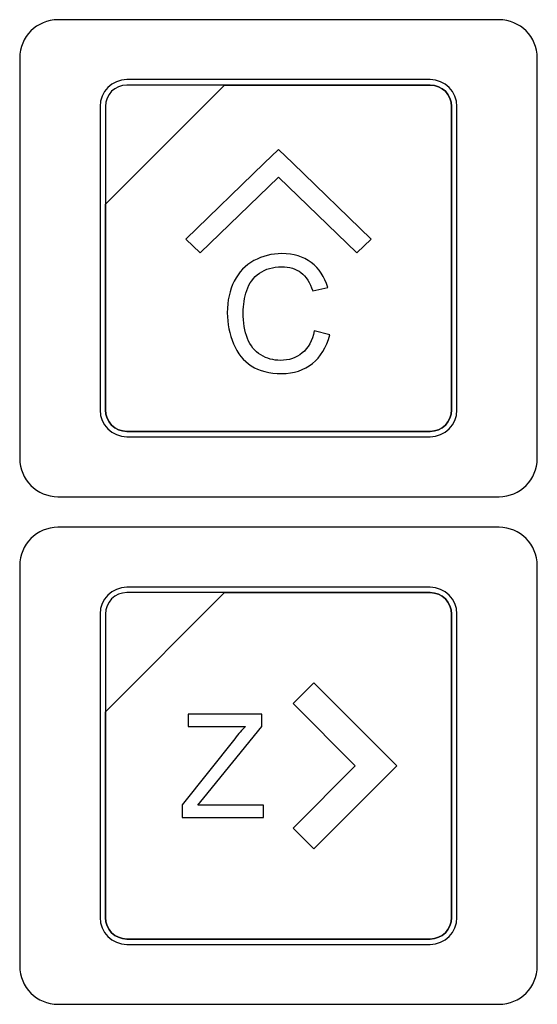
# Model space of a CAD drawing. Header units: millimetres. Extents: x 7146 to 9108, y -1574 to -663.
# Tile 18 of 256: x 7293 to 7313, y -1269 to -1230. Entities that reach past the tile are written whole.
import ezdxf

# ---------------------------------------------------------------- set-up
doc = ezdxf.new("R2010")
doc.units = ezdxf.units.MM
doc.header["$LTSCALE"] = 3

msp = doc.modelspace()

# ---------------------------------------------------------------- linework, layer by layer
at = {"linetype": 'Continuous', "lineweight": 30}
for points, knots in [([(7294.087, -1230.07), (7294.087, -1230.07), (7311.387, -1230.07), (7311.387, -1230.07), (7311.387, -1230.07), (7312.212, -1230.07), (7312.887, -1230.745), (7312.887, -1231.57), (7312.887, -1231.57), (7312.887, -1231.57), (7312.887, -1247.27), (7312.887, -1247.27), (7312.887, -1247.27), (7312.887, -1248.095), (7312.212, -1248.77), (7311.387, -1248.77), (7311.387, -1248.77), (7311.387, -1248.77), (7294.087, -1248.77), (7294.087, -1248.77), (7294.087, -1248.77), (7293.262, -1248.77), (7292.587, -1248.095), (7292.587, -1247.27), (7292.587, -1247.27), (7292.587, -1247.27), (7292.587, -1231.57), (7292.587, -1231.57), (7292.587, -1231.57), (7292.587, -1230.745), (7293.262, -1230.07), (7294.087, -1230.07)], [0, 0, 0, 0, 0.111111, 0.111111, 0.111111, 0.111111, 0.222222, 0.222222, 0.222222, 0.222222, 0.333333, 0.333333, 0.333333, 0.333333, 0.444444, 0.444444, 0.444444, 0.444444, 0.555556, 0.555556, 0.555556, 0.555556, 0.666667, 0.666667, 0.666667, 0.666667, 0.777778, 0.777778, 0.777778, 0.777778, 1, 1, 1, 1]), ([(7294.087, -1230.07), (7294.087, -1230.07), (7311.387, -1230.07), (7311.387, -1230.07), (7311.387, -1230.07), (7312.212, -1230.07), (7312.887, -1230.745), (7312.887, -1231.57), (7312.887, -1231.57), (7312.887, -1231.57), (7312.887, -1247.27), (7312.887, -1247.27), (7312.887, -1247.27), (7312.887, -1248.095), (7312.212, -1248.77), (7311.387, -1248.77), (7311.387, -1248.77), (7311.387, -1248.77), (7294.087, -1248.77), (7294.087, -1248.77), (7294.087, -1248.77), (7293.262, -1248.77), (7292.587, -1248.095), (7292.587, -1247.27), (7292.587, -1247.27), (7292.587, -1247.27), (7292.587, -1231.57), (7292.587, -1231.57), (7292.587, -1231.57), (7292.587, -1230.745), (7293.262, -1230.07), (7294.087, -1230.07)], [0, 0, 0, 0, 0.111111, 0.111111, 0.111111, 0.111111, 0.222222, 0.222222, 0.222222, 0.222222, 0.333333, 0.333333, 0.333333, 0.333333, 0.444444, 0.444444, 0.444444, 0.444444, 0.555556, 0.555556, 0.555556, 0.555556, 0.666667, 0.666667, 0.666667, 0.666667, 0.777778, 0.777778, 0.777778, 0.777778, 1, 1, 1, 1]), ([(7296.787, -1232.42), (7296.787, -1232.42), (7308.687, -1232.42), (7308.687, -1232.42), (7308.687, -1232.42), (7309.264, -1232.42), (7309.737, -1232.892), (7309.737, -1233.47), (7309.737, -1233.47), (7309.737, -1233.47), (7309.737, -1245.37), (7309.737, -1245.37), (7309.737, -1245.37), (7309.737, -1245.947), (7309.264, -1246.42), (7308.687, -1246.42), (7308.687, -1246.42), (7308.687, -1246.42), (7296.787, -1246.42), (7296.787, -1246.42), (7296.787, -1246.42), (7296.209, -1246.42), (7295.737, -1245.947), (7295.737, -1245.37), (7295.737, -1245.37), (7295.737, -1245.37), (7295.737, -1233.47), (7295.737, -1233.47), (7295.737, -1233.47), (7295.737, -1232.892), (7296.209, -1232.42), (7296.787, -1232.42)], [0, 0, 0, 0, 0.111111, 0.111111, 0.111111, 0.111111, 0.222222, 0.222222, 0.222222, 0.222222, 0.333333, 0.333333, 0.333333, 0.333333, 0.444444, 0.444444, 0.444444, 0.444444, 0.555556, 0.555556, 0.555556, 0.555556, 0.666667, 0.666667, 0.666667, 0.666667, 0.777778, 0.777778, 0.777778, 0.777778, 1, 1, 1, 1]), ([(7296.787, -1232.42), (7296.787, -1232.42), (7308.687, -1232.42), (7308.687, -1232.42), (7308.687, -1232.42), (7309.264, -1232.42), (7309.737, -1232.892), (7309.737, -1233.47), (7309.737, -1233.47), (7309.737, -1233.47), (7309.737, -1245.37), (7309.737, -1245.37), (7309.737, -1245.37), (7309.737, -1245.947), (7309.264, -1246.42), (7308.687, -1246.42), (7308.687, -1246.42), (7308.687, -1246.42), (7296.787, -1246.42), (7296.787, -1246.42), (7296.787, -1246.42), (7296.209, -1246.42), (7295.737, -1245.947), (7295.737, -1245.37), (7295.737, -1245.37), (7295.737, -1245.37), (7295.737, -1233.47), (7295.737, -1233.47), (7295.737, -1233.47), (7295.737, -1232.892), (7296.209, -1232.42), (7296.787, -1232.42)], [0, 0, 0, 0, 0.111111, 0.111111, 0.111111, 0.111111, 0.222222, 0.222222, 0.222222, 0.222222, 0.333333, 0.333333, 0.333333, 0.333333, 0.444444, 0.444444, 0.444444, 0.444444, 0.555556, 0.555556, 0.555556, 0.555556, 0.666667, 0.666667, 0.666667, 0.666667, 0.777778, 0.777778, 0.777778, 0.777778, 1, 1, 1, 1]), ([(7296.787, -1232.42), (7296.787, -1232.42), (7308.687, -1232.42), (7308.687, -1232.42), (7308.687, -1232.42), (7309.264, -1232.42), (7309.737, -1232.892), (7309.737, -1233.47), (7309.737, -1233.47), (7309.737, -1233.47), (7309.737, -1245.37), (7309.737, -1245.37), (7309.737, -1245.37), (7309.737, -1245.947), (7309.264, -1246.42), (7308.687, -1246.42), (7308.687, -1246.42), (7308.687, -1246.42), (7296.787, -1246.42), (7296.787, -1246.42), (7296.787, -1246.42), (7296.209, -1246.42), (7295.737, -1245.947), (7295.737, -1245.37), (7295.737, -1245.37), (7295.737, -1245.37), (7295.737, -1233.47), (7295.737, -1233.47), (7295.737, -1233.47), (7295.737, -1232.892), (7296.209, -1232.42), (7296.787, -1232.42)], [0, 0, 0, 0, 0.111111, 0.111111, 0.111111, 0.111111, 0.222222, 0.222222, 0.222222, 0.222222, 0.333333, 0.333333, 0.333333, 0.333333, 0.444444, 0.444444, 0.444444, 0.444444, 0.555556, 0.555556, 0.555556, 0.555556, 0.666667, 0.666667, 0.666667, 0.666667, 0.777778, 0.777778, 0.777778, 0.777778, 1, 1, 1, 1]), ([(7296.787, -1232.42), (7296.787, -1232.42), (7308.687, -1232.42), (7308.687, -1232.42), (7308.687, -1232.42), (7309.264, -1232.42), (7309.737, -1232.892), (7309.737, -1233.47), (7309.737, -1233.47), (7309.737, -1233.47), (7309.737, -1245.37), (7309.737, -1245.37), (7309.737, -1245.37), (7309.737, -1245.947), (7309.264, -1246.42), (7308.687, -1246.42), (7308.687, -1246.42), (7308.687, -1246.42), (7296.787, -1246.42), (7296.787, -1246.42), (7296.787, -1246.42), (7296.209, -1246.42), (7295.737, -1245.947), (7295.737, -1245.37), (7295.737, -1245.37), (7295.737, -1245.37), (7295.737, -1233.47), (7295.737, -1233.47), (7295.737, -1233.47), (7295.737, -1232.892), (7296.209, -1232.42), (7296.787, -1232.42)], [0, 0, 0, 0, 0.111111, 0.111111, 0.111111, 0.111111, 0.222222, 0.222222, 0.222222, 0.222222, 0.333333, 0.333333, 0.333333, 0.333333, 0.444444, 0.444444, 0.444444, 0.444444, 0.555556, 0.555556, 0.555556, 0.555556, 0.666667, 0.666667, 0.666667, 0.666667, 0.777778, 0.777778, 0.777778, 0.777778, 1, 1, 1, 1]), ([(7296.787, -1232.63), (7296.787, -1232.63), (7300.618, -1232.63), (7300.618, -1232.63), (7300.618, -1232.63), (7300.618, -1232.63), (7295.947, -1237.3), (7295.947, -1237.3), (7295.947, -1237.3), (7295.947, -1237.3), (7295.947, -1233.47), (7295.947, -1233.47), (7295.947, -1233.47), (7295.947, -1233.008), (7296.325, -1232.63), (7296.787, -1232.63)], [0, 0, 0, 0, 0.2, 0.2, 0.2, 0.2, 0.4, 0.4, 0.4, 0.4, 0.6, 0.6, 0.6, 0.6, 1, 1, 1, 1]), ([(7300.618, -1232.63), (7300.618, -1232.63), (7300.63, -1232.63), (7300.63, -1232.63), (7300.63, -1232.63), (7300.63, -1232.63), (7308.687, -1232.63), (7308.687, -1232.63), (7308.687, -1232.63), (7309.149, -1232.63), (7309.527, -1233.008), (7309.527, -1233.47), (7309.527, -1233.47), (7309.527, -1233.47), (7309.527, -1245.37), (7309.527, -1245.37), (7309.527, -1245.37), (7309.527, -1245.832), (7309.149, -1246.21), (7308.687, -1246.21), (7308.687, -1246.21), (7308.687, -1246.21), (7296.787, -1246.21), (7296.787, -1246.21), (7296.787, -1246.21), (7296.325, -1246.21), (7295.947, -1245.832), (7295.947, -1245.37), (7295.947, -1245.37), (7295.947, -1245.37), (7295.947, -1237.39), (7295.947, -1237.39), (7295.947, -1237.39), (7295.947, -1237.39), (7295.947, -1237.3), (7295.947, -1237.3), (7295.947, -1237.3), (7295.947, -1237.3), (7300.618, -1232.63), (7300.618, -1232.63)], [0, 0, 0, 0, 0.090909, 0.090909, 0.090909, 0.090909, 0.181818, 0.181818, 0.181818, 0.181818, 0.272727, 0.272727, 0.272727, 0.272727, 0.363636, 0.363636, 0.363636, 0.363636, 0.454545, 0.454545, 0.454545, 0.454545, 0.545455, 0.545455, 0.545455, 0.545455, 0.636364, 0.636364, 0.636364, 0.636364, 0.727273, 0.727273, 0.727273, 0.727273, 0.818182, 0.818182, 0.818182, 0.818182, 1, 1, 1, 1]), ([(7309.527, -1245.37), (7309.527, -1245.37), (7309.527, -1233.47), (7309.527, -1233.47), (7309.527, -1233.47), (7309.527, -1233.008), (7309.149, -1232.63), (7308.687, -1232.63), (7308.687, -1232.63), (7308.687, -1232.63), (7300.63, -1232.63), (7300.63, -1232.63), (7300.63, -1232.63), (7300.63, -1232.63), (7300.618, -1232.63), (7300.618, -1232.63), (7300.618, -1232.63), (7300.618, -1232.63), (7295.947, -1237.3), (7295.947, -1237.3), (7295.947, -1237.3), (7295.947, -1237.3), (7295.947, -1237.39), (7295.947, -1237.39), (7295.947, -1237.39), (7295.947, -1237.39), (7295.947, -1245.37), (7295.947, -1245.37), (7295.947, -1245.37), (7295.947, -1245.832), (7296.325, -1246.21), (7296.787, -1246.21), (7296.787, -1246.21), (7296.787, -1246.21), (7308.687, -1246.21), (7308.687, -1246.21), (7308.687, -1246.21), (7309.149, -1246.21), (7309.527, -1245.832), (7309.527, -1245.37)], [0, 0, 0, 0, 0.090909, 0.090909, 0.090909, 0.090909, 0.181818, 0.181818, 0.181818, 0.181818, 0.272727, 0.272727, 0.272727, 0.272727, 0.363636, 0.363636, 0.363636, 0.363636, 0.454545, 0.454545, 0.454545, 0.454545, 0.545455, 0.545455, 0.545455, 0.545455, 0.636364, 0.636364, 0.636364, 0.636364, 0.727273, 0.727273, 0.727273, 0.727273, 0.818182, 0.818182, 0.818182, 0.818182, 1, 1, 1, 1]), ([(7296.787, -1232.63), (7296.787, -1232.63), (7300.618, -1232.63), (7300.618, -1232.63), (7300.618, -1232.63), (7300.618, -1232.63), (7295.947, -1237.3), (7295.947, -1237.3), (7295.947, -1237.3), (7295.947, -1237.3), (7295.947, -1233.47), (7295.947, -1233.47), (7295.947, -1233.47), (7295.947, -1233.008), (7296.325, -1232.63), (7296.787, -1232.63)], [0, 0, 0, 0, 0.2, 0.2, 0.2, 0.2, 0.4, 0.4, 0.4, 0.4, 0.6, 0.6, 0.6, 0.6, 1, 1, 1, 1]), ([(7300.618, -1232.63), (7300.618, -1232.63), (7300.63, -1232.63), (7300.63, -1232.63), (7300.63, -1232.63), (7300.63, -1232.63), (7308.687, -1232.63), (7308.687, -1232.63), (7308.687, -1232.63), (7309.149, -1232.63), (7309.527, -1233.008), (7309.527, -1233.47), (7309.527, -1233.47), (7309.527, -1233.47), (7309.527, -1245.37), (7309.527, -1245.37), (7309.527, -1245.37), (7309.527, -1245.832), (7309.149, -1246.21), (7308.687, -1246.21), (7308.687, -1246.21), (7308.687, -1246.21), (7296.787, -1246.21), (7296.787, -1246.21), (7296.787, -1246.21), (7296.325, -1246.21), (7295.947, -1245.832), (7295.947, -1245.37), (7295.947, -1245.37), (7295.947, -1245.37), (7295.947, -1237.39), (7295.947, -1237.39), (7295.947, -1237.39), (7295.947, -1237.39), (7295.947, -1237.3), (7295.947, -1237.3), (7295.947, -1237.3), (7295.947, -1237.3), (7300.618, -1232.63), (7300.618, -1232.63)], [0, 0, 0, 0, 0.090909, 0.090909, 0.090909, 0.090909, 0.181818, 0.181818, 0.181818, 0.181818, 0.272727, 0.272727, 0.272727, 0.272727, 0.363636, 0.363636, 0.363636, 0.363636, 0.454545, 0.454545, 0.454545, 0.454545, 0.545455, 0.545455, 0.545455, 0.545455, 0.636364, 0.636364, 0.636364, 0.636364, 0.727273, 0.727273, 0.727273, 0.727273, 0.818182, 0.818182, 0.818182, 0.818182, 1, 1, 1, 1]), ([(7309.527, -1245.37), (7309.527, -1245.37), (7309.527, -1233.47), (7309.527, -1233.47), (7309.527, -1233.47), (7309.527, -1233.008), (7309.149, -1232.63), (7308.687, -1232.63), (7308.687, -1232.63), (7308.687, -1232.63), (7300.63, -1232.63), (7300.63, -1232.63), (7300.63, -1232.63), (7300.63, -1232.63), (7300.618, -1232.63), (7300.618, -1232.63), (7300.618, -1232.63), (7300.618, -1232.63), (7295.947, -1237.3), (7295.947, -1237.3), (7295.947, -1237.3), (7295.947, -1237.3), (7295.947, -1237.39), (7295.947, -1237.39), (7295.947, -1237.39), (7295.947, -1237.39), (7295.947, -1245.37), (7295.947, -1245.37), (7295.947, -1245.37), (7295.947, -1245.832), (7296.325, -1246.21), (7296.787, -1246.21), (7296.787, -1246.21), (7296.787, -1246.21), (7308.687, -1246.21), (7308.687, -1246.21), (7308.687, -1246.21), (7309.149, -1246.21), (7309.527, -1245.832), (7309.527, -1245.37)], [0, 0, 0, 0, 0.090909, 0.090909, 0.090909, 0.090909, 0.181818, 0.181818, 0.181818, 0.181818, 0.272727, 0.272727, 0.272727, 0.272727, 0.363636, 0.363636, 0.363636, 0.363636, 0.454545, 0.454545, 0.454545, 0.454545, 0.545455, 0.545455, 0.545455, 0.545455, 0.636364, 0.636364, 0.636364, 0.636364, 0.727273, 0.727273, 0.727273, 0.727273, 0.818182, 0.818182, 0.818182, 0.818182, 1, 1, 1, 1]), ([(7296.787, -1232.63), (7296.787, -1232.63), (7300.618, -1232.63), (7300.618, -1232.63), (7300.618, -1232.63), (7300.618, -1232.63), (7295.947, -1237.3), (7295.947, -1237.3), (7295.947, -1237.3), (7295.947, -1237.3), (7295.947, -1233.47), (7295.947, -1233.47), (7295.947, -1233.47), (7295.947, -1233.008), (7296.325, -1232.63), (7296.787, -1232.63)], [0, 0, 0, 0, 0.2, 0.2, 0.2, 0.2, 0.4, 0.4, 0.4, 0.4, 0.6, 0.6, 0.6, 0.6, 1, 1, 1, 1]), ([(7300.618, -1232.63), (7300.618, -1232.63), (7300.63, -1232.63), (7300.63, -1232.63), (7300.63, -1232.63), (7300.63, -1232.63), (7308.687, -1232.63), (7308.687, -1232.63), (7308.687, -1232.63), (7309.149, -1232.63), (7309.527, -1233.008), (7309.527, -1233.47), (7309.527, -1233.47), (7309.527, -1233.47), (7309.527, -1245.37), (7309.527, -1245.37), (7309.527, -1245.37), (7309.527, -1245.832), (7309.149, -1246.21), (7308.687, -1246.21), (7308.687, -1246.21), (7308.687, -1246.21), (7296.787, -1246.21), (7296.787, -1246.21), (7296.787, -1246.21), (7296.325, -1246.21), (7295.947, -1245.832), (7295.947, -1245.37), (7295.947, -1245.37), (7295.947, -1245.37), (7295.947, -1237.39), (7295.947, -1237.39), (7295.947, -1237.39), (7295.947, -1237.39), (7295.947, -1237.3), (7295.947, -1237.3), (7295.947, -1237.3), (7295.947, -1237.3), (7300.618, -1232.63), (7300.618, -1232.63)], [0, 0, 0, 0, 0.090909, 0.090909, 0.090909, 0.090909, 0.181818, 0.181818, 0.181818, 0.181818, 0.272727, 0.272727, 0.272727, 0.272727, 0.363636, 0.363636, 0.363636, 0.363636, 0.454545, 0.454545, 0.454545, 0.454545, 0.545455, 0.545455, 0.545455, 0.545455, 0.636364, 0.636364, 0.636364, 0.636364, 0.727273, 0.727273, 0.727273, 0.727273, 0.818182, 0.818182, 0.818182, 0.818182, 1, 1, 1, 1]), ([(7309.527, -1245.37), (7309.527, -1245.37), (7309.527, -1233.47), (7309.527, -1233.47), (7309.527, -1233.47), (7309.527, -1233.008), (7309.149, -1232.63), (7308.687, -1232.63), (7308.687, -1232.63), (7308.687, -1232.63), (7300.63, -1232.63), (7300.63, -1232.63), (7300.63, -1232.63), (7300.63, -1232.63), (7300.618, -1232.63), (7300.618, -1232.63), (7300.618, -1232.63), (7300.618, -1232.63), (7295.947, -1237.3), (7295.947, -1237.3), (7295.947, -1237.3), (7295.947, -1237.3), (7295.947, -1237.39), (7295.947, -1237.39), (7295.947, -1237.39), (7295.947, -1237.39), (7295.947, -1245.37), (7295.947, -1245.37), (7295.947, -1245.37), (7295.947, -1245.832), (7296.325, -1246.21), (7296.787, -1246.21), (7296.787, -1246.21), (7296.787, -1246.21), (7308.687, -1246.21), (7308.687, -1246.21), (7308.687, -1246.21), (7309.149, -1246.21), (7309.527, -1245.832), (7309.527, -1245.37)], [0, 0, 0, 0, 0.090909, 0.090909, 0.090909, 0.090909, 0.181818, 0.181818, 0.181818, 0.181818, 0.272727, 0.272727, 0.272727, 0.272727, 0.363636, 0.363636, 0.363636, 0.363636, 0.454545, 0.454545, 0.454545, 0.454545, 0.545455, 0.545455, 0.545455, 0.545455, 0.636364, 0.636364, 0.636364, 0.636364, 0.727273, 0.727273, 0.727273, 0.727273, 0.818182, 0.818182, 0.818182, 0.818182, 1, 1, 1, 1]), ([(7296.787, -1232.63), (7296.787, -1232.63), (7300.618, -1232.63), (7300.618, -1232.63), (7300.618, -1232.63), (7300.618, -1232.63), (7295.947, -1237.3), (7295.947, -1237.3), (7295.947, -1237.3), (7295.947, -1237.3), (7295.947, -1233.47), (7295.947, -1233.47), (7295.947, -1233.47), (7295.947, -1233.008), (7296.325, -1232.63), (7296.787, -1232.63)], [0, 0, 0, 0, 0.2, 0.2, 0.2, 0.2, 0.4, 0.4, 0.4, 0.4, 0.6, 0.6, 0.6, 0.6, 1, 1, 1, 1]), ([(7300.618, -1232.63), (7300.618, -1232.63), (7300.63, -1232.63), (7300.63, -1232.63), (7300.63, -1232.63), (7300.63, -1232.63), (7308.687, -1232.63), (7308.687, -1232.63), (7308.687, -1232.63), (7309.149, -1232.63), (7309.527, -1233.008), (7309.527, -1233.47), (7309.527, -1233.47), (7309.527, -1233.47), (7309.527, -1245.37), (7309.527, -1245.37), (7309.527, -1245.37), (7309.527, -1245.832), (7309.149, -1246.21), (7308.687, -1246.21), (7308.687, -1246.21), (7308.687, -1246.21), (7296.787, -1246.21), (7296.787, -1246.21), (7296.787, -1246.21), (7296.325, -1246.21), (7295.947, -1245.832), (7295.947, -1245.37), (7295.947, -1245.37), (7295.947, -1245.37), (7295.947, -1237.39), (7295.947, -1237.39), (7295.947, -1237.39), (7295.947, -1237.39), (7295.947, -1237.3), (7295.947, -1237.3), (7295.947, -1237.3), (7295.947, -1237.3), (7300.618, -1232.63), (7300.618, -1232.63)], [0, 0, 0, 0, 0.090909, 0.090909, 0.090909, 0.090909, 0.181818, 0.181818, 0.181818, 0.181818, 0.272727, 0.272727, 0.272727, 0.272727, 0.363636, 0.363636, 0.363636, 0.363636, 0.454545, 0.454545, 0.454545, 0.454545, 0.545455, 0.545455, 0.545455, 0.545455, 0.636364, 0.636364, 0.636364, 0.636364, 0.727273, 0.727273, 0.727273, 0.727273, 0.818182, 0.818182, 0.818182, 0.818182, 1, 1, 1, 1]), ([(7309.527, -1245.37), (7309.527, -1245.37), (7309.527, -1233.47), (7309.527, -1233.47), (7309.527, -1233.47), (7309.527, -1233.008), (7309.149, -1232.63), (7308.687, -1232.63), (7308.687, -1232.63), (7308.687, -1232.63), (7300.63, -1232.63), (7300.63, -1232.63), (7300.63, -1232.63), (7300.63, -1232.63), (7300.618, -1232.63), (7300.618, -1232.63), (7300.618, -1232.63), (7300.618, -1232.63), (7295.947, -1237.3), (7295.947, -1237.3), (7295.947, -1237.3), (7295.947, -1237.3), (7295.947, -1237.39), (7295.947, -1237.39), (7295.947, -1237.39), (7295.947, -1237.39), (7295.947, -1245.37), (7295.947, -1245.37), (7295.947, -1245.37), (7295.947, -1245.832), (7296.325, -1246.21), (7296.787, -1246.21), (7296.787, -1246.21), (7296.787, -1246.21), (7308.687, -1246.21), (7308.687, -1246.21), (7308.687, -1246.21), (7309.149, -1246.21), (7309.527, -1245.832), (7309.527, -1245.37)], [0, 0, 0, 0, 0.090909, 0.090909, 0.090909, 0.090909, 0.181818, 0.181818, 0.181818, 0.181818, 0.272727, 0.272727, 0.272727, 0.272727, 0.363636, 0.363636, 0.363636, 0.363636, 0.454545, 0.454545, 0.454545, 0.454545, 0.545455, 0.545455, 0.545455, 0.545455, 0.636364, 0.636364, 0.636364, 0.636364, 0.727273, 0.727273, 0.727273, 0.727273, 0.818182, 0.818182, 0.818182, 0.818182, 1, 1, 1, 1]), ([(7299.667, -1239.215), (7299.667, -1239.215), (7302.737, -1236.24), (7302.737, -1236.24), (7302.737, -1236.24), (7302.737, -1236.24), (7305.807, -1239.215), (7305.807, -1239.215), (7305.807, -1239.215), (7305.807, -1239.215), (7306.367, -1238.672), (7306.367, -1238.672), (7306.367, -1238.672), (7306.367, -1238.672), (7303.297, -1235.698), (7303.297, -1235.698), (7303.297, -1235.698), (7303.297, -1235.698), (7303.297, -1235.697), (7303.297, -1235.697), (7303.297, -1235.697), (7303.297, -1235.697), (7302.737, -1235.155), (7302.737, -1235.155), (7302.737, -1235.155), (7302.737, -1235.155), (7302.737, -1235.155), (7302.737, -1235.155), (7302.737, -1235.155), (7302.737, -1235.155), (7302.737, -1235.155), (7302.737, -1235.155), (7302.737, -1235.155), (7302.737, -1235.155), (7302.177, -1235.697), (7302.177, -1235.697), (7302.177, -1235.697), (7302.177, -1235.697), (7302.177, -1235.698), (7302.177, -1235.698), (7302.177, -1235.698), (7302.177, -1235.698), (7299.107, -1238.672), (7299.107, -1238.672), (7299.107, -1238.672), (7299.107, -1238.672), (7299.667, -1239.215), (7299.667, -1239.215)], [0, 0, 0, 0, 0.076923, 0.076923, 0.076923, 0.076923, 0.153846, 0.153846, 0.153846, 0.153846, 0.230769, 0.230769, 0.230769, 0.230769, 0.307692, 0.307692, 0.307692, 0.307692, 0.384615, 0.384615, 0.384615, 0.384615, 0.461538, 0.461538, 0.461538, 0.461538, 0.538462, 0.538462, 0.538462, 0.538462, 0.615385, 0.615385, 0.615385, 0.615385, 0.692308, 0.692308, 0.692308, 0.692308, 0.769231, 0.769231, 0.769231, 0.769231, 0.846154, 0.846154, 0.846154, 0.846154, 1, 1, 1, 1]), ([(7304.14, -1242.27), (7304.14, -1242.27), (7304.744, -1242.423), (7304.744, -1242.423), (7304.744, -1242.423), (7304.618, -1242.917), (7304.391, -1243.292), (7304.064, -1243.552), (7304.064, -1243.552), (7303.737, -1243.811), (7303.337, -1243.941), (7302.864, -1243.941), (7302.864, -1243.941), (7302.375, -1243.941), (7301.977, -1243.842), (7301.67, -1243.642), (7301.67, -1243.642), (7301.363, -1243.443), (7301.131, -1243.154), (7300.971, -1242.776), (7300.971, -1242.776), (7300.811, -1242.397), (7300.73, -1241.992), (7300.73, -1241.558), (7300.73, -1241.558), (7300.73, -1241.085), (7300.82, -1240.672), (7301.001, -1240.32), (7301.001, -1240.32), (7301.182, -1239.967), (7301.44, -1239.699), (7301.773, -1239.516), (7301.773, -1239.516), (7302.106, -1239.333), (7302.474, -1239.242), (7302.874, -1239.242), (7302.874, -1239.242), (7303.329, -1239.242), (7303.711, -1239.358), (7304.02, -1239.589), (7304.02, -1239.589), (7304.33, -1239.821), (7304.546, -1240.146), (7304.667, -1240.565), (7304.667, -1240.565), (7304.667, -1240.565), (7304.077, -1240.705), (7304.077, -1240.705), (7304.077, -1240.705), (7303.972, -1240.375), (7303.819, -1240.133), (7303.619, -1239.983), (7303.619, -1239.983), (7303.419, -1239.832), (7303.167, -1239.757), (7302.863, -1239.757), (7302.863, -1239.757), (7302.515, -1239.757), (7302.223, -1239.84), (7301.989, -1240.007), (7301.989, -1240.007), (7301.755, -1240.175), (7301.59, -1240.4), (7301.496, -1240.682), (7301.496, -1240.682), (7301.4, -1240.964), (7301.353, -1241.255), (7301.353, -1241.555), (7301.353, -1241.555), (7301.353, -1241.941), (7301.409, -1242.279), (7301.521, -1242.566), (7301.521, -1242.566), (7301.633, -1242.855), (7301.808, -1243.07), (7302.045, -1243.213), (7302.045, -1243.213), (7302.282, -1243.356), (7302.538, -1243.427), (7302.814, -1243.427), (7302.814, -1243.427), (7303.151, -1243.427), (7303.434, -1243.33), (7303.667, -1243.136), (7303.667, -1243.136), (7303.9, -1242.941), (7304.058, -1242.653), (7304.14, -1242.27)], [0, 0, 0, 0, 0.043478, 0.043478, 0.043478, 0.043478, 0.086957, 0.086957, 0.086957, 0.086957, 0.130435, 0.130435, 0.130435, 0.130435, 0.173913, 0.173913, 0.173913, 0.173913, 0.217391, 0.217391, 0.217391, 0.217391, 0.26087, 0.26087, 0.26087, 0.26087, 0.304348, 0.304348, 0.304348, 0.304348, 0.347826, 0.347826, 0.347826, 0.347826, 0.391304, 0.391304, 0.391304, 0.391304, 0.434783, 0.434783, 0.434783, 0.434783, 0.478261, 0.478261, 0.478261, 0.478261, 0.521739, 0.521739, 0.521739, 0.521739, 0.565217, 0.565217, 0.565217, 0.565217, 0.608696, 0.608696, 0.608696, 0.608696, 0.652174, 0.652174, 0.652174, 0.652174, 0.695652, 0.695652, 0.695652, 0.695652, 0.73913, 0.73913, 0.73913, 0.73913, 0.782609, 0.782609, 0.782609, 0.782609, 0.826087, 0.826087, 0.826087, 0.826087, 0.869565, 0.869565, 0.869565, 0.869565, 0.913043, 0.913043, 0.913043, 0.913043, 1, 1, 1, 1]), ([(7294.087, -1249.97), (7294.087, -1249.97), (7311.387, -1249.97), (7311.387, -1249.97), (7311.387, -1249.97), (7312.212, -1249.97), (7312.887, -1250.645), (7312.887, -1251.47), (7312.887, -1251.47), (7312.887, -1251.47), (7312.887, -1267.17), (7312.887, -1267.17), (7312.887, -1267.17), (7312.887, -1267.995), (7312.212, -1268.67), (7311.387, -1268.67), (7311.387, -1268.67), (7311.387, -1268.67), (7294.087, -1268.67), (7294.087, -1268.67), (7294.087, -1268.67), (7293.262, -1268.67), (7292.587, -1267.995), (7292.587, -1267.17), (7292.587, -1267.17), (7292.587, -1267.17), (7292.587, -1251.47), (7292.587, -1251.47), (7292.587, -1251.47), (7292.587, -1250.645), (7293.262, -1249.97), (7294.087, -1249.97)], [0, 0, 0, 0, 0.111111, 0.111111, 0.111111, 0.111111, 0.222222, 0.222222, 0.222222, 0.222222, 0.333333, 0.333333, 0.333333, 0.333333, 0.444444, 0.444444, 0.444444, 0.444444, 0.555556, 0.555556, 0.555556, 0.555556, 0.666667, 0.666667, 0.666667, 0.666667, 0.777778, 0.777778, 0.777778, 0.777778, 1, 1, 1, 1]), ([(7294.087, -1249.97), (7294.087, -1249.97), (7311.387, -1249.97), (7311.387, -1249.97), (7311.387, -1249.97), (7312.212, -1249.97), (7312.887, -1250.645), (7312.887, -1251.47), (7312.887, -1251.47), (7312.887, -1251.47), (7312.887, -1267.17), (7312.887, -1267.17), (7312.887, -1267.17), (7312.887, -1267.995), (7312.212, -1268.67), (7311.387, -1268.67), (7311.387, -1268.67), (7311.387, -1268.67), (7294.087, -1268.67), (7294.087, -1268.67), (7294.087, -1268.67), (7293.262, -1268.67), (7292.587, -1267.995), (7292.587, -1267.17), (7292.587, -1267.17), (7292.587, -1267.17), (7292.587, -1251.47), (7292.587, -1251.47), (7292.587, -1251.47), (7292.587, -1250.645), (7293.262, -1249.97), (7294.087, -1249.97)], [0, 0, 0, 0, 0.111111, 0.111111, 0.111111, 0.111111, 0.222222, 0.222222, 0.222222, 0.222222, 0.333333, 0.333333, 0.333333, 0.333333, 0.444444, 0.444444, 0.444444, 0.444444, 0.555556, 0.555556, 0.555556, 0.555556, 0.666667, 0.666667, 0.666667, 0.666667, 0.777778, 0.777778, 0.777778, 0.777778, 1, 1, 1, 1]), ([(7296.787, -1252.32), (7296.787, -1252.32), (7308.687, -1252.32), (7308.687, -1252.32), (7308.687, -1252.32), (7309.264, -1252.32), (7309.737, -1252.792), (7309.737, -1253.37), (7309.737, -1253.37), (7309.737, -1253.37), (7309.737, -1265.27), (7309.737, -1265.27), (7309.737, -1265.27), (7309.737, -1265.847), (7309.264, -1266.32), (7308.687, -1266.32), (7308.687, -1266.32), (7308.687, -1266.32), (7296.787, -1266.32), (7296.787, -1266.32), (7296.787, -1266.32), (7296.209, -1266.32), (7295.737, -1265.847), (7295.737, -1265.27), (7295.737, -1265.27), (7295.737, -1265.27), (7295.737, -1253.37), (7295.737, -1253.37), (7295.737, -1253.37), (7295.737, -1252.792), (7296.209, -1252.32), (7296.787, -1252.32)], [0, 0, 0, 0, 0.111111, 0.111111, 0.111111, 0.111111, 0.222222, 0.222222, 0.222222, 0.222222, 0.333333, 0.333333, 0.333333, 0.333333, 0.444444, 0.444444, 0.444444, 0.444444, 0.555556, 0.555556, 0.555556, 0.555556, 0.666667, 0.666667, 0.666667, 0.666667, 0.777778, 0.777778, 0.777778, 0.777778, 1, 1, 1, 1]), ([(7296.787, -1252.32), (7296.787, -1252.32), (7308.687, -1252.32), (7308.687, -1252.32), (7308.687, -1252.32), (7309.264, -1252.32), (7309.737, -1252.792), (7309.737, -1253.37), (7309.737, -1253.37), (7309.737, -1253.37), (7309.737, -1265.27), (7309.737, -1265.27), (7309.737, -1265.27), (7309.737, -1265.847), (7309.264, -1266.32), (7308.687, -1266.32), (7308.687, -1266.32), (7308.687, -1266.32), (7296.787, -1266.32), (7296.787, -1266.32), (7296.787, -1266.32), (7296.209, -1266.32), (7295.737, -1265.847), (7295.737, -1265.27), (7295.737, -1265.27), (7295.737, -1265.27), (7295.737, -1253.37), (7295.737, -1253.37), (7295.737, -1253.37), (7295.737, -1252.792), (7296.209, -1252.32), (7296.787, -1252.32)], [0, 0, 0, 0, 0.111111, 0.111111, 0.111111, 0.111111, 0.222222, 0.222222, 0.222222, 0.222222, 0.333333, 0.333333, 0.333333, 0.333333, 0.444444, 0.444444, 0.444444, 0.444444, 0.555556, 0.555556, 0.555556, 0.555556, 0.666667, 0.666667, 0.666667, 0.666667, 0.777778, 0.777778, 0.777778, 0.777778, 1, 1, 1, 1]), ([(7296.787, -1252.32), (7296.787, -1252.32), (7308.687, -1252.32), (7308.687, -1252.32), (7308.687, -1252.32), (7309.264, -1252.32), (7309.737, -1252.792), (7309.737, -1253.37), (7309.737, -1253.37), (7309.737, -1253.37), (7309.737, -1265.27), (7309.737, -1265.27), (7309.737, -1265.27), (7309.737, -1265.847), (7309.264, -1266.32), (7308.687, -1266.32), (7308.687, -1266.32), (7308.687, -1266.32), (7296.787, -1266.32), (7296.787, -1266.32), (7296.787, -1266.32), (7296.209, -1266.32), (7295.737, -1265.847), (7295.737, -1265.27), (7295.737, -1265.27), (7295.737, -1265.27), (7295.737, -1253.37), (7295.737, -1253.37), (7295.737, -1253.37), (7295.737, -1252.792), (7296.209, -1252.32), (7296.787, -1252.32)], [0, 0, 0, 0, 0.111111, 0.111111, 0.111111, 0.111111, 0.222222, 0.222222, 0.222222, 0.222222, 0.333333, 0.333333, 0.333333, 0.333333, 0.444444, 0.444444, 0.444444, 0.444444, 0.555556, 0.555556, 0.555556, 0.555556, 0.666667, 0.666667, 0.666667, 0.666667, 0.777778, 0.777778, 0.777778, 0.777778, 1, 1, 1, 1]), ([(7296.787, -1252.32), (7296.787, -1252.32), (7308.687, -1252.32), (7308.687, -1252.32), (7308.687, -1252.32), (7309.264, -1252.32), (7309.737, -1252.792), (7309.737, -1253.37), (7309.737, -1253.37), (7309.737, -1253.37), (7309.737, -1265.27), (7309.737, -1265.27), (7309.737, -1265.27), (7309.737, -1265.847), (7309.264, -1266.32), (7308.687, -1266.32), (7308.687, -1266.32), (7308.687, -1266.32), (7296.787, -1266.32), (7296.787, -1266.32), (7296.787, -1266.32), (7296.209, -1266.32), (7295.737, -1265.847), (7295.737, -1265.27), (7295.737, -1265.27), (7295.737, -1265.27), (7295.737, -1253.37), (7295.737, -1253.37), (7295.737, -1253.37), (7295.737, -1252.792), (7296.209, -1252.32), (7296.787, -1252.32)], [0, 0, 0, 0, 0.111111, 0.111111, 0.111111, 0.111111, 0.222222, 0.222222, 0.222222, 0.222222, 0.333333, 0.333333, 0.333333, 0.333333, 0.444444, 0.444444, 0.444444, 0.444444, 0.555556, 0.555556, 0.555556, 0.555556, 0.666667, 0.666667, 0.666667, 0.666667, 0.777778, 0.777778, 0.777778, 0.777778, 1, 1, 1, 1]), ([(7296.787, -1252.53), (7296.787, -1252.53), (7300.618, -1252.53), (7300.618, -1252.53), (7300.618, -1252.53), (7300.618, -1252.53), (7295.947, -1257.2), (7295.947, -1257.2), (7295.947, -1257.2), (7295.947, -1257.2), (7295.947, -1253.37), (7295.947, -1253.37), (7295.947, -1253.37), (7295.947, -1252.908), (7296.325, -1252.53), (7296.787, -1252.53)], [0, 0, 0, 0, 0.2, 0.2, 0.2, 0.2, 0.4, 0.4, 0.4, 0.4, 0.6, 0.6, 0.6, 0.6, 1, 1, 1, 1]), ([(7300.618, -1252.53), (7300.618, -1252.53), (7300.63, -1252.53), (7300.63, -1252.53), (7300.63, -1252.53), (7300.63, -1252.53), (7308.687, -1252.53), (7308.687, -1252.53), (7308.687, -1252.53), (7309.149, -1252.53), (7309.527, -1252.908), (7309.527, -1253.37), (7309.527, -1253.37), (7309.527, -1253.37), (7309.527, -1265.27), (7309.527, -1265.27), (7309.527, -1265.27), (7309.527, -1265.732), (7309.149, -1266.11), (7308.687, -1266.11), (7308.687, -1266.11), (7308.687, -1266.11), (7296.787, -1266.11), (7296.787, -1266.11), (7296.787, -1266.11), (7296.325, -1266.11), (7295.947, -1265.732), (7295.947, -1265.27), (7295.947, -1265.27), (7295.947, -1265.27), (7295.947, -1257.29), (7295.947, -1257.29), (7295.947, -1257.29), (7295.947, -1257.29), (7295.947, -1257.2), (7295.947, -1257.2), (7295.947, -1257.2), (7295.947, -1257.2), (7300.618, -1252.53), (7300.618, -1252.53)], [0, 0, 0, 0, 0.090909, 0.090909, 0.090909, 0.090909, 0.181818, 0.181818, 0.181818, 0.181818, 0.272727, 0.272727, 0.272727, 0.272727, 0.363636, 0.363636, 0.363636, 0.363636, 0.454545, 0.454545, 0.454545, 0.454545, 0.545455, 0.545455, 0.545455, 0.545455, 0.636364, 0.636364, 0.636364, 0.636364, 0.727273, 0.727273, 0.727273, 0.727273, 0.818182, 0.818182, 0.818182, 0.818182, 1, 1, 1, 1]), ([(7309.527, -1265.27), (7309.527, -1265.27), (7309.527, -1253.37), (7309.527, -1253.37), (7309.527, -1253.37), (7309.527, -1252.908), (7309.149, -1252.53), (7308.687, -1252.53), (7308.687, -1252.53), (7308.687, -1252.53), (7300.63, -1252.53), (7300.63, -1252.53), (7300.63, -1252.53), (7300.63, -1252.53), (7300.618, -1252.53), (7300.618, -1252.53), (7300.618, -1252.53), (7300.618, -1252.53), (7295.947, -1257.2), (7295.947, -1257.2), (7295.947, -1257.2), (7295.947, -1257.2), (7295.947, -1257.29), (7295.947, -1257.29), (7295.947, -1257.29), (7295.947, -1257.29), (7295.947, -1265.27), (7295.947, -1265.27), (7295.947, -1265.27), (7295.947, -1265.732), (7296.325, -1266.11), (7296.787, -1266.11), (7296.787, -1266.11), (7296.787, -1266.11), (7308.687, -1266.11), (7308.687, -1266.11), (7308.687, -1266.11), (7309.149, -1266.11), (7309.527, -1265.732), (7309.527, -1265.27)], [0, 0, 0, 0, 0.090909, 0.090909, 0.090909, 0.090909, 0.181818, 0.181818, 0.181818, 0.181818, 0.272727, 0.272727, 0.272727, 0.272727, 0.363636, 0.363636, 0.363636, 0.363636, 0.454545, 0.454545, 0.454545, 0.454545, 0.545455, 0.545455, 0.545455, 0.545455, 0.636364, 0.636364, 0.636364, 0.636364, 0.727273, 0.727273, 0.727273, 0.727273, 0.818182, 0.818182, 0.818182, 0.818182, 1, 1, 1, 1]), ([(7296.787, -1252.53), (7296.787, -1252.53), (7300.618, -1252.53), (7300.618, -1252.53), (7300.618, -1252.53), (7300.618, -1252.53), (7295.947, -1257.2), (7295.947, -1257.2), (7295.947, -1257.2), (7295.947, -1257.2), (7295.947, -1253.37), (7295.947, -1253.37), (7295.947, -1253.37), (7295.947, -1252.908), (7296.325, -1252.53), (7296.787, -1252.53)], [0, 0, 0, 0, 0.2, 0.2, 0.2, 0.2, 0.4, 0.4, 0.4, 0.4, 0.6, 0.6, 0.6, 0.6, 1, 1, 1, 1]), ([(7300.618, -1252.53), (7300.618, -1252.53), (7300.63, -1252.53), (7300.63, -1252.53), (7300.63, -1252.53), (7300.63, -1252.53), (7308.687, -1252.53), (7308.687, -1252.53), (7308.687, -1252.53), (7309.149, -1252.53), (7309.527, -1252.908), (7309.527, -1253.37), (7309.527, -1253.37), (7309.527, -1253.37), (7309.527, -1265.27), (7309.527, -1265.27), (7309.527, -1265.27), (7309.527, -1265.732), (7309.149, -1266.11), (7308.687, -1266.11), (7308.687, -1266.11), (7308.687, -1266.11), (7296.787, -1266.11), (7296.787, -1266.11), (7296.787, -1266.11), (7296.325, -1266.11), (7295.947, -1265.732), (7295.947, -1265.27), (7295.947, -1265.27), (7295.947, -1265.27), (7295.947, -1257.29), (7295.947, -1257.29), (7295.947, -1257.29), (7295.947, -1257.29), (7295.947, -1257.2), (7295.947, -1257.2), (7295.947, -1257.2), (7295.947, -1257.2), (7300.618, -1252.53), (7300.618, -1252.53)], [0, 0, 0, 0, 0.090909, 0.090909, 0.090909, 0.090909, 0.181818, 0.181818, 0.181818, 0.181818, 0.272727, 0.272727, 0.272727, 0.272727, 0.363636, 0.363636, 0.363636, 0.363636, 0.454545, 0.454545, 0.454545, 0.454545, 0.545455, 0.545455, 0.545455, 0.545455, 0.636364, 0.636364, 0.636364, 0.636364, 0.727273, 0.727273, 0.727273, 0.727273, 0.818182, 0.818182, 0.818182, 0.818182, 1, 1, 1, 1]), ([(7309.527, -1265.27), (7309.527, -1265.27), (7309.527, -1253.37), (7309.527, -1253.37), (7309.527, -1253.37), (7309.527, -1252.908), (7309.149, -1252.53), (7308.687, -1252.53), (7308.687, -1252.53), (7308.687, -1252.53), (7300.63, -1252.53), (7300.63, -1252.53), (7300.63, -1252.53), (7300.63, -1252.53), (7300.618, -1252.53), (7300.618, -1252.53), (7300.618, -1252.53), (7300.618, -1252.53), (7295.947, -1257.2), (7295.947, -1257.2), (7295.947, -1257.2), (7295.947, -1257.2), (7295.947, -1257.29), (7295.947, -1257.29), (7295.947, -1257.29), (7295.947, -1257.29), (7295.947, -1265.27), (7295.947, -1265.27), (7295.947, -1265.27), (7295.947, -1265.732), (7296.325, -1266.11), (7296.787, -1266.11), (7296.787, -1266.11), (7296.787, -1266.11), (7308.687, -1266.11), (7308.687, -1266.11), (7308.687, -1266.11), (7309.149, -1266.11), (7309.527, -1265.732), (7309.527, -1265.27)], [0, 0, 0, 0, 0.090909, 0.090909, 0.090909, 0.090909, 0.181818, 0.181818, 0.181818, 0.181818, 0.272727, 0.272727, 0.272727, 0.272727, 0.363636, 0.363636, 0.363636, 0.363636, 0.454545, 0.454545, 0.454545, 0.454545, 0.545455, 0.545455, 0.545455, 0.545455, 0.636364, 0.636364, 0.636364, 0.636364, 0.727273, 0.727273, 0.727273, 0.727273, 0.818182, 0.818182, 0.818182, 0.818182, 1, 1, 1, 1]), ([(7296.787, -1252.53), (7296.787, -1252.53), (7300.618, -1252.53), (7300.618, -1252.53), (7300.618, -1252.53), (7300.618, -1252.53), (7295.947, -1257.2), (7295.947, -1257.2), (7295.947, -1257.2), (7295.947, -1257.2), (7295.947, -1253.37), (7295.947, -1253.37), (7295.947, -1253.37), (7295.947, -1252.908), (7296.325, -1252.53), (7296.787, -1252.53)], [0, 0, 0, 0, 0.2, 0.2, 0.2, 0.2, 0.4, 0.4, 0.4, 0.4, 0.6, 0.6, 0.6, 0.6, 1, 1, 1, 1]), ([(7300.618, -1252.53), (7300.618, -1252.53), (7300.63, -1252.53), (7300.63, -1252.53), (7300.63, -1252.53), (7300.63, -1252.53), (7308.687, -1252.53), (7308.687, -1252.53), (7308.687, -1252.53), (7309.149, -1252.53), (7309.527, -1252.908), (7309.527, -1253.37), (7309.527, -1253.37), (7309.527, -1253.37), (7309.527, -1265.27), (7309.527, -1265.27), (7309.527, -1265.27), (7309.527, -1265.732), (7309.149, -1266.11), (7308.687, -1266.11), (7308.687, -1266.11), (7308.687, -1266.11), (7296.787, -1266.11), (7296.787, -1266.11), (7296.787, -1266.11), (7296.325, -1266.11), (7295.947, -1265.732), (7295.947, -1265.27), (7295.947, -1265.27), (7295.947, -1265.27), (7295.947, -1257.29), (7295.947, -1257.29), (7295.947, -1257.29), (7295.947, -1257.29), (7295.947, -1257.2), (7295.947, -1257.2), (7295.947, -1257.2), (7295.947, -1257.2), (7300.618, -1252.53), (7300.618, -1252.53)], [0, 0, 0, 0, 0.090909, 0.090909, 0.090909, 0.090909, 0.181818, 0.181818, 0.181818, 0.181818, 0.272727, 0.272727, 0.272727, 0.272727, 0.363636, 0.363636, 0.363636, 0.363636, 0.454545, 0.454545, 0.454545, 0.454545, 0.545455, 0.545455, 0.545455, 0.545455, 0.636364, 0.636364, 0.636364, 0.636364, 0.727273, 0.727273, 0.727273, 0.727273, 0.818182, 0.818182, 0.818182, 0.818182, 1, 1, 1, 1]), ([(7309.527, -1265.27), (7309.527, -1265.27), (7309.527, -1253.37), (7309.527, -1253.37), (7309.527, -1253.37), (7309.527, -1252.908), (7309.149, -1252.53), (7308.687, -1252.53), (7308.687, -1252.53), (7308.687, -1252.53), (7300.63, -1252.53), (7300.63, -1252.53), (7300.63, -1252.53), (7300.63, -1252.53), (7300.618, -1252.53), (7300.618, -1252.53), (7300.618, -1252.53), (7300.618, -1252.53), (7295.947, -1257.2), (7295.947, -1257.2), (7295.947, -1257.2), (7295.947, -1257.2), (7295.947, -1257.29), (7295.947, -1257.29), (7295.947, -1257.29), (7295.947, -1257.29), (7295.947, -1265.27), (7295.947, -1265.27), (7295.947, -1265.27), (7295.947, -1265.732), (7296.325, -1266.11), (7296.787, -1266.11), (7296.787, -1266.11), (7296.787, -1266.11), (7308.687, -1266.11), (7308.687, -1266.11), (7308.687, -1266.11), (7309.149, -1266.11), (7309.527, -1265.732), (7309.527, -1265.27)], [0, 0, 0, 0, 0.090909, 0.090909, 0.090909, 0.090909, 0.181818, 0.181818, 0.181818, 0.181818, 0.272727, 0.272727, 0.272727, 0.272727, 0.363636, 0.363636, 0.363636, 0.363636, 0.454545, 0.454545, 0.454545, 0.454545, 0.545455, 0.545455, 0.545455, 0.545455, 0.636364, 0.636364, 0.636364, 0.636364, 0.727273, 0.727273, 0.727273, 0.727273, 0.818182, 0.818182, 0.818182, 0.818182, 1, 1, 1, 1]), ([(7296.787, -1252.53), (7296.787, -1252.53), (7300.618, -1252.53), (7300.618, -1252.53), (7300.618, -1252.53), (7300.618, -1252.53), (7295.947, -1257.2), (7295.947, -1257.2), (7295.947, -1257.2), (7295.947, -1257.2), (7295.947, -1253.37), (7295.947, -1253.37), (7295.947, -1253.37), (7295.947, -1252.908), (7296.325, -1252.53), (7296.787, -1252.53)], [0, 0, 0, 0, 0.2, 0.2, 0.2, 0.2, 0.4, 0.4, 0.4, 0.4, 0.6, 0.6, 0.6, 0.6, 1, 1, 1, 1]), ([(7300.618, -1252.53), (7300.618, -1252.53), (7300.63, -1252.53), (7300.63, -1252.53), (7300.63, -1252.53), (7300.63, -1252.53), (7308.687, -1252.53), (7308.687, -1252.53), (7308.687, -1252.53), (7309.149, -1252.53), (7309.527, -1252.908), (7309.527, -1253.37), (7309.527, -1253.37), (7309.527, -1253.37), (7309.527, -1265.27), (7309.527, -1265.27), (7309.527, -1265.27), (7309.527, -1265.732), (7309.149, -1266.11), (7308.687, -1266.11), (7308.687, -1266.11), (7308.687, -1266.11), (7296.787, -1266.11), (7296.787, -1266.11), (7296.787, -1266.11), (7296.325, -1266.11), (7295.947, -1265.732), (7295.947, -1265.27), (7295.947, -1265.27), (7295.947, -1265.27), (7295.947, -1257.29), (7295.947, -1257.29), (7295.947, -1257.29), (7295.947, -1257.29), (7295.947, -1257.2), (7295.947, -1257.2), (7295.947, -1257.2), (7295.947, -1257.2), (7300.618, -1252.53), (7300.618, -1252.53)], [0, 0, 0, 0, 0.090909, 0.090909, 0.090909, 0.090909, 0.181818, 0.181818, 0.181818, 0.181818, 0.272727, 0.272727, 0.272727, 0.272727, 0.363636, 0.363636, 0.363636, 0.363636, 0.454545, 0.454545, 0.454545, 0.454545, 0.545455, 0.545455, 0.545455, 0.545455, 0.636364, 0.636364, 0.636364, 0.636364, 0.727273, 0.727273, 0.727273, 0.727273, 0.818182, 0.818182, 0.818182, 0.818182, 1, 1, 1, 1]), ([(7309.527, -1265.27), (7309.527, -1265.27), (7309.527, -1253.37), (7309.527, -1253.37), (7309.527, -1253.37), (7309.527, -1252.908), (7309.149, -1252.53), (7308.687, -1252.53), (7308.687, -1252.53), (7308.687, -1252.53), (7300.63, -1252.53), (7300.63, -1252.53), (7300.63, -1252.53), (7300.63, -1252.53), (7300.618, -1252.53), (7300.618, -1252.53), (7300.618, -1252.53), (7300.618, -1252.53), (7295.947, -1257.2), (7295.947, -1257.2), (7295.947, -1257.2), (7295.947, -1257.2), (7295.947, -1257.29), (7295.947, -1257.29), (7295.947, -1257.29), (7295.947, -1257.29), (7295.947, -1265.27), (7295.947, -1265.27), (7295.947, -1265.27), (7295.947, -1265.732), (7296.325, -1266.11), (7296.787, -1266.11), (7296.787, -1266.11), (7296.787, -1266.11), (7308.687, -1266.11), (7308.687, -1266.11), (7308.687, -1266.11), (7309.149, -1266.11), (7309.527, -1265.732), (7309.527, -1265.27)], [0, 0, 0, 0, 0.090909, 0.090909, 0.090909, 0.090909, 0.181818, 0.181818, 0.181818, 0.181818, 0.272727, 0.272727, 0.272727, 0.272727, 0.363636, 0.363636, 0.363636, 0.363636, 0.454545, 0.454545, 0.454545, 0.454545, 0.545455, 0.545455, 0.545455, 0.545455, 0.636364, 0.636364, 0.636364, 0.636364, 0.727273, 0.727273, 0.727273, 0.727273, 0.818182, 0.818182, 0.818182, 0.818182, 1, 1, 1, 1]), ([(7307.375, -1259.32), (7307.375, -1259.32), (7304.122, -1256.068), (7304.122, -1256.068), (7304.122, -1256.068), (7304.122, -1256.068), (7303.309, -1256.881), (7303.309, -1256.881), (7303.309, -1256.881), (7303.309, -1256.881), (7305.749, -1259.32), (7305.749, -1259.32), (7305.749, -1259.32), (7305.749, -1259.32), (7303.309, -1261.759), (7303.309, -1261.759), (7303.309, -1261.759), (7303.309, -1261.759), (7304.122, -1262.571), (7304.122, -1262.571), (7304.122, -1262.571), (7304.122, -1262.571), (7307.375, -1259.32), (7307.375, -1259.32)], [0, 0, 0, 0, 0.142857, 0.142857, 0.142857, 0.142857, 0.285714, 0.285714, 0.285714, 0.285714, 0.428571, 0.428571, 0.428571, 0.428571, 0.571429, 0.571429, 0.571429, 0.571429, 0.714286, 0.714286, 0.714286, 0.714286, 1, 1, 1, 1]), ([(7298.954, -1261.34), (7298.954, -1261.34), (7298.954, -1260.846), (7298.954, -1260.846), (7298.954, -1260.846), (7298.954, -1260.846), (7301.024, -1258.256), (7301.024, -1258.256), (7301.024, -1258.256), (7301.172, -1258.073), (7301.312, -1257.912), (7301.444, -1257.773), (7301.444, -1257.773), (7301.444, -1257.773), (7299.191, -1257.773), (7299.191, -1257.773), (7299.191, -1257.773), (7299.191, -1257.773), (7299.191, -1257.299), (7299.191, -1257.299), (7299.191, -1257.299), (7299.191, -1257.299), (7302.081, -1257.299), (7302.081, -1257.299), (7302.081, -1257.299), (7302.081, -1257.299), (7302.081, -1257.773), (7302.081, -1257.773), (7302.081, -1257.773), (7302.081, -1257.773), (7299.811, -1260.576), (7299.811, -1260.576), (7299.811, -1260.576), (7299.811, -1260.576), (7299.568, -1260.866), (7299.568, -1260.866), (7299.568, -1260.866), (7299.568, -1260.866), (7302.149, -1260.866), (7302.149, -1260.866), (7302.149, -1260.866), (7302.149, -1260.866), (7302.149, -1261.34), (7302.149, -1261.34), (7302.149, -1261.34), (7302.149, -1261.34), (7298.954, -1261.34), (7298.954, -1261.34)], [0, 0, 0, 0, 0.076923, 0.076923, 0.076923, 0.076923, 0.153846, 0.153846, 0.153846, 0.153846, 0.230769, 0.230769, 0.230769, 0.230769, 0.307692, 0.307692, 0.307692, 0.307692, 0.384615, 0.384615, 0.384615, 0.384615, 0.461538, 0.461538, 0.461538, 0.461538, 0.538462, 0.538462, 0.538462, 0.538462, 0.615385, 0.615385, 0.615385, 0.615385, 0.692308, 0.692308, 0.692308, 0.692308, 0.769231, 0.769231, 0.769231, 0.769231, 0.846154, 0.846154, 0.846154, 0.846154, 1, 1, 1, 1])]:
    msp.add_open_spline(points, degree=3, knots=knots, dxfattribs=at)

doc.saveas('drawing.dxf')
